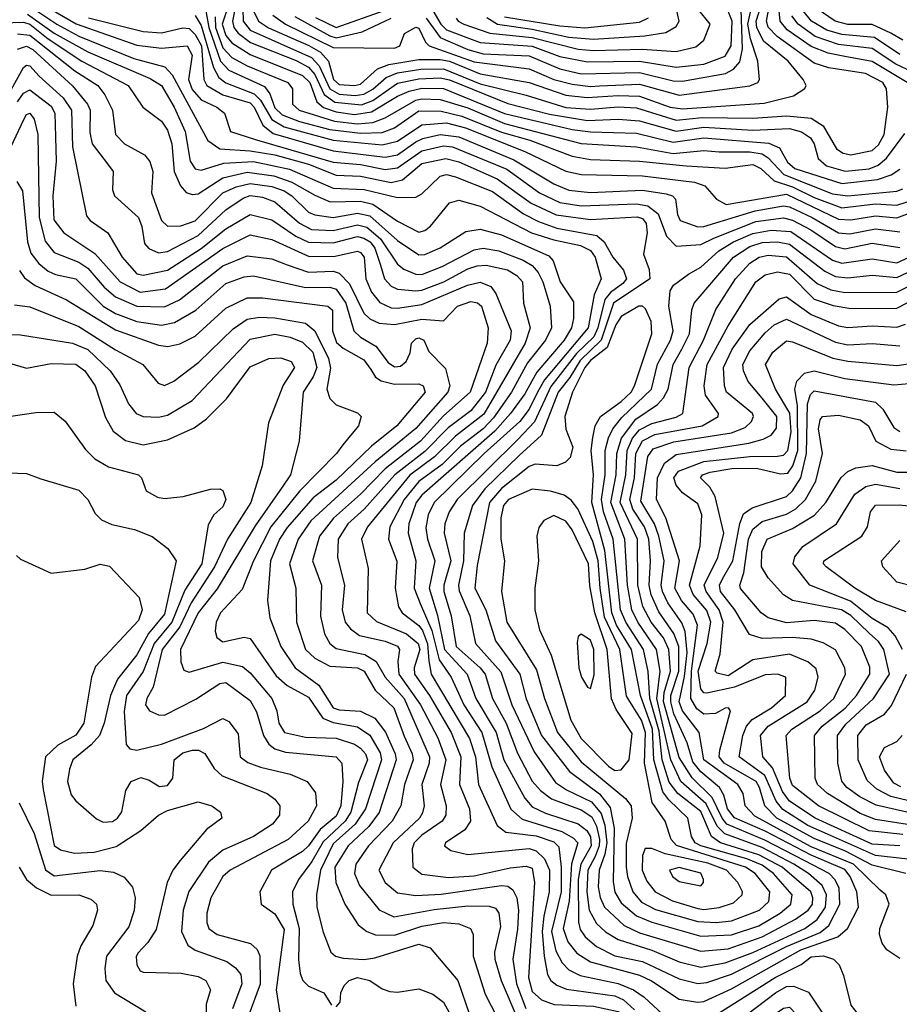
# Model space of a CAD drawing. Extents: x 501367 to 657802, y 482273 to 547541.
# Tile 126 of 256: x 539272 to 542143, y 520978 to 524190. Entities that reach past the tile are written whole.
import ezdxf

# ---------------------------------------------------------------- set-up
doc = ezdxf.new("R2010")
doc.units = 0

msp = doc.modelspace()

# ---------------------------------------------------------------- linework, layer by layer
at = {"layer": '0CON20XD'}
for points in [[(540796.9, 524196.9), (540831.2, 524175), (540945, 524158.9), (541065, 524133.1), (541145, 524126.2), (541312.8, 524137.2), (541381.3, 524148.7), (541415, 524167.6), (541424.7, 524185.3), (541387.9, 524355)], [(539311.9, 524261.9), (539456.8, 524176.8), (539655, 524107.3), (539735, 524097.6), (539819.4, 524105), (539835, 524073.8), (539823.5, 523995), (539835, 523961.8), (539865, 523929.1), (539915.9, 523905), (539941.2, 523885), (539960.6, 523825), (540045, 523798), (540295, 523725.5), (540385, 523718.1), (540465, 523700.8), (540505, 523707), (540585, 523762.3), (540655, 523778), (540684.9, 523774.9), (540862, 523702), (540968.7, 523625), (541035, 523593.8), (541105, 523582.6), (541285, 523589.8), (541322.8, 523582.8), (541356.2, 523556.2), (541383.5, 523483.5), (541415, 523451.6), (541495, 523456.9), (541537.6, 523477.6), (541675, 523531.5), (541765, 523543.3), (541795, 523536.5), (541854.8, 523504.8), (541935, 523449.6), (541965, 523442.7), (542055, 523460.7), (542145, 523446.9)], [(539999.4, 524265), (540002.1, 524185), (540025, 524155.6), (540225, 524066.2), (540249.3, 524039.3), (540284.2, 523964.2), (540315, 523947.1), (540367.2, 523942.8), (540395, 523947.4), (540425, 523962.9), (540468.8, 524001.2), (540505, 524017), (540581.4, 524028.6), (540655, 524029.7), (540775, 523981.1), (540925, 523944.3), (541055, 523904), (541135, 523898.6), (541225, 523905.3), (541285, 523902.5), (541415, 523862.1), (541499.2, 523870.8), (541665, 523868.5), (541776.4, 523876.4), (541855, 523868.8), (541895, 523843.5), (541938.5, 523768.5), (541959.6, 523755), (541985, 523748.7), (542055, 523763.2), (542075, 523781.7), (542093.3, 523815), (542105.8, 523905), (542101.2, 523965), (542089.6, 523985), (542032.7, 524015), (541913.3, 524033.3), (541865, 524048.2), (541744.5, 524135), (541715.3, 524165.3), (541710, 524185), (541724.2, 524265)], [(540030.1, 524230.1), (540051.9, 524185), (540083.9, 524163.9), (540216.3, 524106.3), (540254.1, 524084.1), (540279.7, 524055), (540296.3, 523995), (540315, 523978.8), (540365, 523975.1), (540385, 523979.7), (540440.3, 524029.7), (540476.6, 524043.4), (540575, 524059.8), (540645, 524060.1), (540675, 524054.6), (540775, 524013.9), (540935, 523985.3), (541055, 523943.5), (541123.9, 523936.1), (541225, 523943.1), (541295, 523940.1), (541395, 523904.3), (541435, 523898.8), (541702.5, 523917.5), (541797.9, 523942.1), (541834.3, 523965.7), (541838.9, 523975), (541829.7, 523995), (541780.4, 524055), (541699.8, 524119.8), (541677.6, 524165), (541676.3, 524185), (541700.5, 524265)], [(540098.7, 524205), (540140, 524175), (540295, 524099.5), (540495, 524097.5), (540513.3, 524105), (540527.8, 524145), (540565, 524165.7), (540575, 524162.3), (540597.1, 524117.1), (540608.9, 524105), (540755, 524052.6), (540935, 524029.8), (541015.3, 523995), (541075, 523979.2), (541135, 523971.9), (541165, 523974.3), (541295, 523979.5), (541425, 523943.3), (541655, 523974.5), (541681.1, 523985), (541687.3, 523995), (541681.2, 524055), (541657.3, 524127.3), (541649, 524175), (541668.7, 524265)], [(540598.6, 524195), (540645, 524131.8), (540735, 524092.6), (540785, 524079.2), (540935, 524071.8), (541035, 524030.1), (541105, 524013.7), (541295, 524017.7), (541405, 523990.5), (541435, 523989.1), (541575.5, 524014.5), (541601.8, 524028.2), (541622.7, 524052.7), (541631.8, 524095), (541625.9, 524255)], [(542168.4, 523985), (542055, 524053.8), (541965, 524069.6), (541910.9, 524080.9), (541855, 524103), (541777.5, 524157.5), (541754.7, 524185), (541745.7, 524274.3)], [(539305, 524233.8), (539394, 524175), (539465, 524136.7), (539645, 524064), (539746.1, 524036.1), (539769.8, 524009.8), (539885.8, 523795.8), (539925, 523768.6), (540025, 523762.3), (540105, 523748.9), (540215, 523718.9), (540305, 523682.9), (540385, 523679.5), (540485, 523658.9), (540521.9, 523668.1), (540585, 523720.5), (540662.7, 523737.3), (540705, 523726.4), (540830.9, 523670.9), (540941.5, 523591.5), (541023.1, 523553.1), (541135, 523538.4), (541287.1, 523547.1), (541305, 523541.6), (541316.6, 523525), (541320.2, 523495), (541308.4, 523425), (541326.9, 523375), (541329.1, 523345), (541210.8, 523265), (541170, 523145), (541101.3, 523078.7), (541067.5, 523022.5), (541029.8, 522975), (540975.3, 522834.7), (540901.9, 522768.1), (540790.5, 522659.5), (540750.3, 522605), (540722.8, 522515), (540720.8, 522425), (540704.6, 522345), (540706.2, 522326.2), (540741.7, 522245), (540759.5, 522155), (540842.4, 522062.4), (540879, 521955), (540951.5, 521801.5), (541021.4, 521701.4), (541057.4, 521677.4), (541138.4, 521638.4), (541170.2, 521600.2), (541182.5, 521562.5), (541188.7, 521505), (541182.3, 521467.7), (541163.1, 521415), (541160.7, 521360.7), (541166.4, 521326.4), (541181.4, 521295), (541245.1, 521235.1), (541295, 521211), (541495, 521151.3), (541585, 521159.1), (541695, 521198.2), (541804.3, 521255.7), (541845.1, 521284.9), (541859.3, 521305), (541860.8, 521325), (541854.2, 521345), (541761.1, 521425), (541685, 521465), (541559.8, 521505), (541529.6, 521525), (541495, 521606.3), (541420.6, 521665), (541392.4, 521702.4), (541368.7, 521775), (541359, 521869), (541328.8, 521975), (541323, 522063), (541308.6, 522135), (541250.5, 522225), (541233.3, 522265), (541209.4, 522495), (541177.6, 522585), (541171, 522625), (541183.3, 522705), (541183.3, 522785), (541194, 522826), (541207.9, 522855), (541237.4, 522892.6), (541334, 522985), (541354.2, 523065.8), (541396.1, 523145), (541405.1, 523175), (541391.2, 523255), (541394.7, 523305.3), (541405.9, 523324.1), (541455, 523360), (541495, 523383), (541554, 523436), (541602.4, 523465), (541665, 523492.2), (541725, 523503.2), (541788.6, 523498.6), (541925, 523405.6), (541955, 523395.6), (542055, 523410.4), (542135, 523396.3), (542225, 523438.4)], [(539876.9, 524236.9), (539889.2, 524165), (539927.4, 524055), (539955, 524024.9), (540071.8, 523971.8), (540088.7, 523948.7), (540105, 523902.8), (540129.2, 523879.2), (540185, 523857.5), (540285, 523831.3), (540385, 523819.9), (540455, 523822.4), (540495, 523836.9), (540575, 523892.3), (540648.3, 523891.7), (540715, 523875.8), (540845, 523823.4), (540936.7, 523796.7), (541075, 523744.6), (541135, 523733.6), (541295, 523728.4), (541447, 523713), (541575, 523705.8), (541665, 523717.1), (541691, 523705), (541734.2, 523664.2), (541795, 523645.1), (541865, 523610.1), (541955, 523576.8), (542065, 523589.1), (542135, 523585.5), (542229.6, 523615)], [(539956.1, 524243.9), (539933.4, 524175), (539945, 524138.3), (539965, 524114.9), (540025, 524076.3), (540195, 524008.4), (540218.8, 523985), (540242, 523922), (540263.7, 523903.7), (540305, 523889.1), (540365, 523881.3), (540420.9, 523889.1), (540505, 523940.2), (540543.5, 523956.5), (540585, 523966.4), (540655, 523966), (540855, 523883.5), (541075, 523831.5), (541135, 523823.9), (541285, 523819.4), (541405, 523790.6), (541505, 523804.9), (541716.8, 523786.8), (541751.6, 523771.6), (541778, 523725), (541801.8, 523705), (541955, 523655.5), (542071.4, 523668.6), (542116.1, 523683.9), (542145, 523701.9)], [(539978.4, 524245), (539966.4, 524185), (539971.6, 524165), (539985.7, 524145.7), (540025.2, 524115.2), (540175, 524056.6), (540215, 524035.5), (540235, 524010.8), (540266.5, 523946.5), (540300.8, 523920.8), (540387.5, 523912.5), (540425, 523926.3), (540505, 523983.2), (540575, 523997.4), (540645, 524000), (540675, 523994.3), (540865, 523916.4), (541001.4, 523881.4), (541125, 523861.6), (541225, 523865.7), (541295, 523860.3), (541415, 523826.5), (541505, 523839.3), (541665, 523829.8), (541785, 523834.7), (541824.2, 523824.2), (541853.6, 523805), (541865.5, 523785), (541877.7, 523737.7), (541905, 523713.5), (541966, 523696), (542045, 523703.3), (542073.9, 523715), (542101.7, 523738.3), (542161.6, 523818.4)], [(540237.4, 524197.4), (540305, 524164.4), (540465, 524221.1)], [(540620.1, 524220.1), (540647, 524175), (540665, 524156.7), (540775, 524116.2), (540945, 524103.4), (541035, 524070.5), (541125, 524052.1), (541295, 524054.9), (541415, 524035.3), (541505, 524045.1), (541575, 524071.5), (541594.4, 524105), (541597.2, 524185), (541575, 524242.1)], [(540697.2, 524195), (540702.9, 524185), (540721.8, 524175), (540806.4, 524146.4), (540945, 524131.5), (541095, 524093.8), (541145, 524089.1), (541303.9, 524093.9), (541415, 524086.4), (541478.9, 524101.1), (541505, 524123.1), (541526.2, 524175), (541485.6, 524225.6)], [(542145, 524076.2), (542061.9, 524131.9), (541955, 524141.6), (541906.4, 524156.4), (541856.7, 524185), (541829.3, 524219.3)], [(542155, 524123.6), (542115.7, 524145.7), (542055, 524174.1), (541975, 524174.7), (541933.8, 524185), (541875, 524225.4)], [(539297.9, 524207.9), (539385, 524146.2), (539494.9, 524084.9), (539698.3, 523998.3), (539735, 523975.6), (539776.2, 523905), (539812.3, 523825), (539829, 523729), (539845, 523703.1), (539865, 523698.9), (539938, 523722), (540035, 523727.3), (540152.8, 523702.8), (540295, 523640.7), (540396.1, 523636.1), (540505, 523609.7), (540565, 523610.9), (540585, 523622), (540645, 523679.8), (540665, 523685.2), (540695, 523677.6), (540815, 523629.6), (540916.9, 523556.9), (540965, 523531.3), (541025, 523509.9), (541155.8, 523485.8), (541180, 523465), (541208, 523415), (541242.5, 523372.5), (541252.5, 523345), (541241.1, 523328.9), (541200, 523300), (541182.5, 523277.5), (541159.6, 523185), (541145.8, 523155), (541089, 523101), (541006.1, 522993.9), (540952.1, 522877.9), (540898.9, 522821.1), (540700.3, 522625), (540673.5, 522585), (540659.4, 522545), (540657.3, 522515), (540679.7, 522425), (540656.1, 522345), (540656.8, 522325), (540680.6, 522245), (540696.6, 522145), (540775.5, 522075.5), (540791, 522055), (540814.9, 521975), (540860, 521895), (540897.2, 521797.2), (540945, 521705.3), (540971.5, 521675), (541007.6, 521647.6), (541105, 521612.1), (541139.3, 521589.3), (541155, 521559.3), (541164.3, 521515), (541164, 521495), (541150.2, 521459.8), (541126.2, 521415), (541123.1, 521345), (541131.2, 521285), (541155, 521241.4), (541184.1, 521214.1), (541225, 521189.3), (541335.2, 521154.8), (541425, 521116), (541495, 521099.2), (541575, 521113.1), (541665, 521146.7), (541834.4, 521225), (541875.5, 521254.5), (541902.3, 521295), (541905.6, 521335), (541891.1, 521365), (541846.4, 521405), (541798.6, 521435), (541695, 521488.9), (541573.5, 521533.5), (541549, 521559), (541512.3, 521632.3), (541429.7, 521705), (541396.9, 521775), (541351.9, 521975), (541362.3, 522065), (541350.5, 522135), (541289.7, 522225), (541270.6, 522265), (541256.4, 522345), (541247.3, 522495), (541201.3, 522615), (541218.8, 522705), (541220.9, 522775), (541236.4, 522825), (541282.9, 522887.1), (541353.9, 522935), (541373.9, 522956.1), (541388.4, 522985), (541404.6, 523065), (541433.8, 523115), (541457.8, 523165), (541466.1, 523243.9), (541473.9, 523265), (541601.6, 523415), (541655, 523450.1), (541695, 523463.3), (541745.1, 523465.1), (541785, 523457.8), (541899.7, 523369.7), (541935, 523352.4), (541975, 523347.7), (542055, 523356.3), (542135, 523348.9), (542225, 523391.5)], [(539496.5, 524196.5), (539675, 524151.9), (539735, 524147.7), (539805, 524163.2), (539825, 524161.4), (539845, 524142.1), (539865.3, 524105), (539873, 523995), (539883, 523975), (539935, 523944.7), (540025, 523918.7), (540037.7, 523905), (540065.5, 523845.5), (540099.3, 523819.3), (540295, 523762.1), (540465, 523741.2), (540505, 523749.7), (540565, 523791.1), (540587.5, 523802.5), (540645, 523815.3), (540705, 523808.3), (540885, 523733.4), (541015, 523654.2), (541065, 523634.1), (541135, 523626.4), (541305, 523633.7), (541382.4, 523622.4), (541403.3, 523615), (541412.7, 523605), (541419.2, 523555), (541427.7, 523535), (541485, 523514.5), (541505, 523515.5), (541673.1, 523566.9), (541765, 523582.5), (541785, 523580), (541858.7, 523545), (541945, 523495.1), (541981.9, 523491.9), (542065, 523507.6), (542145, 523498.4)], [(539845, 524203.4), (539865, 524171.4), (539904.4, 524034.4), (539921.8, 524001.8), (539945, 523983.6), (540038, 523948), (540058, 523928), (540094.8, 523864.8), (540135, 523840.7), (540295, 523796.6), (540455, 523781.6), (540505, 523794), (540585, 523847.3), (540665, 523853.1), (540726.8, 523836.8), (540920.4, 523760.4), (541055, 523696.3), (541105.1, 523685.1), (541305, 523680.5), (541475, 523659.7), (541508.1, 523648.1), (541546.1, 523605), (541577.6, 523587.6), (541775, 523620.6), (541945, 523539.8), (541985, 523537.2), (542065, 523550.6), (542135, 523543.8), (542255, 523587.8)], [(539910.5, 524199.5), (539911.3, 524165), (539935, 524098.3), (539965, 524066.5), (540015, 524039.6), (540146.9, 523985), (540163.1, 523965), (540163.1, 523915), (540184.2, 523895), (540299.4, 523859.4), (540375, 523850.6), (540424.9, 523855.1), (540465, 523869.7), (540565, 523927.3), (540585, 523932.1), (540645, 523929.5), (540735, 523902.8), (540855, 523851.5), (541104.3, 523785.7), (541285, 523775.1), (541405, 523753), (541505, 523762.8), (541555, 523758.5), (541655, 523759.5), (541695, 523751.9), (541715, 523739.2), (541766.4, 523685), (541925, 523622.3), (541975, 523614.9), (542135, 523631.1), (542155, 523638.3)], [(540170.3, 524200.3), (540285, 524136.9), (540305, 524131.3), (540389.9, 524150.1), (540484.7, 524195.3)], [(540855, 524199.3), (541035, 524170.2), (541116.6, 524163.4), (541295, 524181.8), (541324, 524196)], [(542222.3, 524002.3), (542131.7, 524045), (542055, 524095.7), (541945, 524109.5), (541868.1, 524135), (541812.9, 524175), (541792.4, 524202.4)], [(539215, 524179.6), (539285, 524182.1), (539305.3, 524175.3), (539365, 524127.5), (539475, 524054.9), (539625.8, 523975), (539674.3, 523904.3), (539735, 523858.9), (539755, 523829.3), (539769.1, 523785), (539776.3, 523695), (539797.5, 523647.5), (539815.9, 523625.9), (539835, 523619.8), (539855, 523621.7), (539935, 523673.9), (540015, 523692.6), (540101.2, 523681.2), (540160.1, 523660.1), (540235, 523617.1), (540286.1, 523596.1), (540385, 523597.6), (540425, 523587.9), (540505, 523533.2), (540575, 523497.3), (540595, 523502), (540613.4, 523516.6), (540675, 523592.5), (540705, 523601.5), (540775, 523581.7), (540942.9, 523495), (541015, 523471.4), (541103.1, 523453.1), (541135, 523437.6), (541150.3, 523415), (541169.5, 523345), (541147.6, 523292.4), (541127.4, 523185), (540985, 523015.4), (540961.7, 522975), (540935, 522918.9), (540905, 522879.7), (540788.4, 522775), (540625.5, 522615), (540605.8, 522575), (540598.1, 522531.9), (540602.8, 522495), (540626.7, 522425), (540609.1, 522335), (540636, 522246), (540658.4, 522135), (540732.3, 522055), (540760.9, 521975), (540827, 521865), (540852.3, 521775), (540920.4, 521650.4), (540945, 521622.5), (540988.4, 521601.6), (541095, 521567), (541122.7, 521545), (541135, 521524.2), (541137.7, 521495), (541103.5, 521435), (541095.5, 521385), (541095.6, 521245.6), (541101.5, 521221.5), (541118.2, 521198.2), (541155, 521166.6), (541215, 521136.2), (541305, 521117.6), (541425, 521061), (541485, 521045.7), (541515, 521048.6), (541595, 521075.6), (541775, 521166.1), (541885, 521212.4), (541913.2, 521235), (541948.8, 521305), (541946.4, 521356.4), (541933.5, 521383.5), (541914.5, 521405), (541834.3, 521445.7), (541703.8, 521513.8), (541579.7, 521565), (541564.6, 521584.6), (541532.7, 521652.7), (541466.9, 521716.9), (541425, 521783.5), (541373.9, 521966.1), (541375.5, 521995), (541396.6, 522065), (541390.7, 522135), (541373.7, 522173.7), (541332.8, 522225), (541305.7, 522275.7), (541290.2, 522345), (541288.5, 522495), (541232.3, 522615), (541250.3, 522705), (541254.6, 522785), (541272.4, 522825), (541295, 522852.1), (541335, 522873), (541415, 522893.2), (541436.6, 522905), (541456.9, 523055), (541504.1, 523145), (541544, 523245), (541608.3, 523345), (541655, 523395.9), (541685.4, 523415), (541715, 523421.3), (541775, 523416.5), (541875, 523329), (541919.2, 523309.2), (541965, 523299.6), (542135, 523301.1), (542217.9, 523342.1)], [(539265, 524144), (539305, 524139.5), (539452.8, 524022.8), (539527.1, 523975), (539550, 523945), (539575.7, 523895), (539585.3, 523815), (539614.6, 523785), (539679.7, 523749.7), (539697.1, 523727.1), (539707.3, 523695), (539702, 523625), (539735, 523534.6), (539755, 523516.9), (539798, 523518), (539845, 523534.3), (539935, 523625.4), (539979.1, 523645), (540025, 523655.5), (540095, 523646.2), (540135, 523631.7), (540160.6, 523615), (540215, 523562.5), (540235, 523553.7), (540295, 523544.4), (540375, 523559.3), (540415, 523549.7), (540505, 523470), (540575, 523422.5), (540595, 523423.8), (540645, 523446), (540728.8, 523498.8), (540775, 523506.2), (540845, 523487.9), (540999.4, 523419.4), (541013.2, 523403.2), (541036, 523335), (541079.4, 523269.4), (541079.2, 523215), (541072.9, 523185), (541048.8, 523145), (540960.1, 523039.9), (540920.4, 522969.6), (540874.6, 522905), (540822.6, 522847.4), (540585, 522639.2), (540565.8, 522615), (540542.4, 522545), (540540.1, 522515), (540565.5, 522425), (540559.7, 522335), (540579.3, 522285), (540617.3, 522197.3), (540641.7, 522101.7), (540680.4, 522045), (540721.6, 521955), (540781.1, 521865), (540812.9, 521752.9), (540874.9, 521614.9), (540911.8, 521581.8), (541041.2, 521541.2), (541080.1, 521520.1), (541094.2, 521505), (541073.5, 521436.5), (541066.1, 521313.9), (541045.6, 521225), (541061.1, 521181.1), (541090.9, 521145), (541135, 521116), (541295, 521072.6), (541333.8, 521053.8), (541424.6, 520994.6), (541484.3, 520984.3), (541505, 520986.7), (541595, 521028.1), (541821.2, 521155), (541942.5, 521197.6), (541974.4, 521225.6), (542009.6, 521295), (542004.5, 521345), (541982.2, 521395), (541965, 521417.5), (541855, 521463.8), (541705, 521542.9), (541605, 521585.7), (541582.6, 521615), (541570.3, 521660.3), (541556.3, 521685), (541495, 521736.5), (541468.7, 521768.7), (541450.9, 521830.9), (541406.9, 521925), (541397, 521965), (541397.6, 521985), (541423.7, 522065), (541423, 522145), (541407.5, 522187.5), (541358, 522258), (541333.5, 522313.5), (541326.2, 522345), (541331.1, 522425), (541326, 522495), (541311.1, 522535), (541273.2, 522593.2), (541264, 522625), (541279.2, 522695), (541283.5, 522775), (541305, 522815.9), (541345, 522836.9), (541499.6, 522865), (541551.8, 522895), (541552.5, 522905), (541510.7, 522965), (541506.1, 522995), (541516.2, 523065), (541585, 523190.9)], [(539265, 524094.2), (539295, 524103.9), (539315, 524093.2), (539444.7, 523974.7), (539493.8, 523915), (539502.6, 523895), (539501.6, 523821.6), (539508.5, 523785), (539559.3, 523719.3), (539577.9, 523695), (539575.3, 523635), (539581.8, 523615), (539660.5, 523545), (539671.3, 523515), (539679.5, 523459.5), (539693.9, 523443.9), (539725, 523429.1), (539755, 523433.4), (539855, 523486.3), (539945, 523569.5), (540001.8, 523608.2), (540025, 523616.5), (540065, 523610.7), (540105, 523595.8), (540185, 523526.2), (540225, 523505.6), (540295, 523502.7), (540375, 523520.6), (540405, 523513.1), (540450.3, 523475), (540505, 523392.7), (540526.4, 523376.4), (540565, 523360.2), (540585, 523359.1), (540650.7, 523385), (540755, 523439.6), (540785, 523444.3), (540835.6, 523435.6), (540916, 523406), (540945, 523387.6), (540964.9, 523364.9), (540980.1, 523335), (541004, 523255), (541008, 523185), (540988.8, 523145), (540929.8, 523070.2), (540877.4, 522975), (540818.9, 522891.1), (540785, 522855.5), (540710.9, 522799.1), (540650.6, 522739.4), (540575, 522683.2), (540526.7, 522625), (540480.2, 522535), (540475.6, 522495), (540503.5, 522423.5), (540497.2, 522335), (540509, 522275), (540520.7, 522255), (540575, 522213.5), (540587.3, 522197.3), (540603.6, 522153.6), (540608, 522098), (540615.7, 522055), (540740.6, 521845), (540760.3, 521785), (540769.5, 521695), (540831, 521561), (540858.9, 521538.9), (540957.4, 521527.4), (541015, 521507.4), (541032, 521492), (541039.6, 521425), (541039, 521345), (541008.3, 521215), (541022.1, 521152.1), (541042.7, 521112.7), (541065, 521089.8), (541101.9, 521071.9), (541225, 521045.5), (541275.5, 521025.5), (541310.6, 521000.6), (541385, 520931.6)], [(539245, 523961.2), (539285, 524034.3), (539295, 524041.6), (539305, 524040), (539336.1, 524006.1), (539414.5, 523935), (539441.7, 523895), (539444.9, 523774.9), (539490.2, 523550.2), (539502.7, 523535), (539560.4, 523495), (539606.7, 523415), (539655, 523361.3), (539675, 523356.4), (539755, 523373.1), (539865, 523443.9), (539945, 523507.8), (540025, 523554.5), (540095, 523537.4), (540173.3, 523483.3), (540215, 523464.4), (540295, 523462.2), (540375, 523482.2), (540395, 523477.6), (540415.6, 523465), (540431.4, 523445), (540449.3, 523389.3), (540463.2, 523345), (540485, 523320.7), (540505, 523310.8), (540565, 523305.9), (540585, 523307.7), (540656.5, 523335), (540735, 523376.9), (540765, 523386.8), (540795, 523388.8), (540864, 523374), (540894.8, 523355), (540912.9, 523335), (540916.2, 523265), (540938.2, 523185), (540922.5, 523135), (540787, 522903), (540695, 522831.2), (540626.1, 522763.9), (540545.8, 522704.2), (540407.8, 522535), (540387.8, 522495), (540409.8, 522399.8), (540405.8, 522255), (540436.6, 522226.6), (540535, 522186.6), (540573.2, 522155), (540578.6, 522135), (540559.9, 522075), (540560.6, 522055), (540609.8, 521985), (540680.7, 521865), (540712.4, 521785), (540707.8, 521695), (540739.8, 521615), (540743.9, 521575), (540725, 521546.7), (540662.3, 521505), (540658.8, 521495), (540679.2, 521479.2), (540735, 521466.2), (540935, 521486.5), (540958.2, 521478.2), (540985, 521452), (541001.1, 521415), (541000.2, 521345), (540982.6, 521265), (540977.3, 521215), (540984.3, 521134.3), (540994.8, 521075), (541005.7, 521055), (541025, 521039.8), (541057.2, 521027.2), (541215, 521005.3), (541242.6, 520992.6), (541279.3, 520959.3)], [(539265, 523922.1), (539285, 523950.2), (539305, 523961), (539375, 523908.4), (539387.5, 523885), (539391.3, 523728.7), (539380.5, 523615), (539383.2, 523536.8), (539415.9, 523495), (539517.3, 523427.3), (539600, 523335), (539665, 523301.3), (539748.5, 523311.5), (539935, 523444), (540025, 523487.8), (540095, 523473.3), (540217.2, 523417.2), (540301.8, 523418.2), (540374.4, 523434.4), (540385, 523431), (540397, 523415), (540401.8, 523345), (540420.8, 523300.8), (540447.2, 523267.2), (540485, 523250.4), (540505, 523248.4), (540585, 523260.6), (540734.2, 523324.2), (540775, 523333.8), (540810.1, 523320.1), (540826.3, 523296.3), (540876.7, 523175), (540873.1, 523145), (540826.6, 523063.4), (540792.4, 522975), (540745, 522914), (540671.1, 522858.9), (540595, 522780.8), (540496.2, 522705), (540396.5, 522593.5), (540343.4, 522545), (540312, 522495), (540309.1, 522435), (540332.1, 522345), (540324.8, 522265), (540334.4, 522225), (540352.2, 522202.2), (540381.5, 522181.5), (540465, 522162.7), (540505, 522145.9), (540511.9, 522135), (540506.3, 522096.3), (540509.5, 522055), (540580.9, 521955), (540636.7, 521846.7), (540662.8, 521775), (540646.1, 521695), (540664.1, 521625), (540662.8, 521595), (540651.6, 521575), (540585, 521529.2), (540560, 521505), (540553.4, 521485), (540555.3, 521425), (540585, 521402.2), (540672, 521392), (540755, 521396.8), (540873.2, 521423.2), (540925, 521428.7), (540945, 521421.4), (540952.5, 521375), (540933.1, 521065), (540945, 521019.7), (540975, 520992.1)], [(539228.3, 523741.7), (539285, 523862.7), (539295, 523880.3), (539305, 523885.3), (539319.6, 523865), (539332, 523815), (539335.7, 523545), (539355, 523467.8), (539385, 523430.6), (539465, 523399.3), (539495, 523379.8), (539547.6, 523317.6), (539585, 523286.3), (539655, 523255.1), (539745, 523253.3), (539793.7, 523276.3), (539935, 523387.1), (540015, 523419.8), (540095, 523410.3), (540145, 523390), (540215, 523366.9), (540295, 523369.5), (540315, 523363.4), (540348.4, 523328.4), (540395, 523232.5), (540415, 523213.7), (540445, 523200.2), (540495, 523195.6), (540585, 523213), (540655, 523207.8), (540701.5, 523255), (540745, 523271), (540766.4, 523266.4), (540779.8, 523255), (540801.7, 523185), (540797.5, 523135), (540742.3, 522975), (540655, 522897.5), (540580.8, 522815), (540465.2, 522724.8), (540385, 522642.3), (540296.2, 522563.8), (540250.8, 522505), (540227.7, 522425), (540257.8, 522345), (540254.1, 522244.1), (540266.7, 522186.7), (540284.9, 522154.9), (540305, 522138.4), (540398.5, 522118.5), (540436.1, 522096.1), (540465.6, 522045), (540527.2, 521975), (540609.5, 521785), (540608.3, 521765), (540584.3, 521695), (540592, 521625), (540587.2, 521602.8), (540577.2, 521585), (540491.6, 521505), (540444.8, 521415), (540465.3, 521375), (540505, 521341), (540565, 521332.3), (540647.4, 521337.4)], [(539262.5, 523662.5), (539281.4, 523631.4), (539298.1, 523465), (539308.7, 523428.7), (539334.3, 523395), (539365, 523369.5), (539388.8, 523358.8), (539455, 523344.8), (539544.3, 523255), (539585, 523231.6), (539655, 523204.9), (539735, 523193.1), (539777.3, 523202.7), (539847.3, 523242.7), (539945, 523329), (540005, 523351.5), (540035, 523354.2), (540205, 523315.9), (540285, 523317.5), (540305, 523310.8), (540336.7, 523265), (540362.9, 523175), (540384.4, 523154.4), (540435.1, 523125.1), (540475, 523071.6), (540495, 523057.8), (540515, 523060), (540533.1, 523075), (540546.5, 523103.5), (540550.8, 523135), (540565, 523149.2), (540575, 523152.5), (540590.9, 523145), (540608, 523108), (540661.8, 523051.8), (540676, 522995), (540670, 522975), (540565, 522856.1), (540432.1, 522747.9), (540222.3, 522555), (540181.6, 522495), (540153, 522415), (540173.7, 522335), (540176, 522225), (540205.1, 522135.1), (540235, 522107.3), (540285, 522081.3), (540375, 522075.6), (540396.8, 522065), (540432.7, 522002.7), (540493.7, 521945), (540527.6, 521852.4), (540553.5, 521795), (540556.6, 521775), (540528.3, 521695), (540516.3, 521625), (540488.3, 521575), (540410.5, 521495), (540369.5, 521435), (540364.8, 521405), (540381.6, 521365), (540445, 521285.7), (540493.4, 521263.4), (540625, 521287.4), (540735, 521298.8), (540805, 521297.6), (540825, 521291.2), (540835.9, 521275), (540841.5, 521231.5), (540822.3, 521147.7), (540823.4, 521125), (540843.9, 521055), (540897.7, 520927.7)], [(539271.4, 523371.4), (539287.6, 523347.6), (539322.4, 523322.4), (539425.6, 523275.6), (539585, 523178), (539725, 523128.3), (539756, 523124), (539795, 523133), (539845, 523157.8), (539945, 523249.1), (540015, 523282.3), (540065, 523282.4), (540277.5, 523255), (540292.9, 523242.9), (540293.3, 523175), (540306.7, 523136.7), (540328, 523118), (540395, 523080), (540418.7, 523048.7), (540433.8, 523023.8), (540451.5, 523011.5), (540495, 523001.3), (540575, 523002.1), (540588.8, 522995), (540595.5, 522975), (540503.1, 522865), (540420.9, 522799.1), (540305, 522687.6), (540230.4, 522629.6), (540145, 522533.6), (540120, 522495), (540091.1, 522425), (540080.6, 522295), (540088.8, 522238.8), (540124.1, 522145), (540171.7, 522075), (540248.9, 522018.9), (540295, 521945.5), (540315, 521938.6), (540385, 521933.8), (540431.7, 521911.7), (540466.1, 521866.1), (540497.5, 521795), (540500.7, 521775), (540446, 521604), (540411.7, 521558.3), (540344.5, 521495), (540301, 521425), (540303.6, 521375), (540333, 521305), (540377.2, 521237.2), (540404.8, 521214.8), (540433.9, 521203.9), (540495, 521202.8), (540585, 521233), (540655, 521244.6), (540705, 521240.3), (540743.1, 521225), (540752.7, 521205), (540752.7, 521135), (540791.3, 521011.3), (540830.4, 520935)], [(541585, 523190.9), (541675.2, 523335), (541705, 523357.8), (541745, 523367.2), (541785, 523360), (541865, 523278.6), (541927.3, 523257.3), (541985, 523248.1), (542135, 523249), (542225, 523295.4)], [(539255, 523260.3), (539305, 523253.5), (539465, 523189.1), (539585, 523113), (539673.8, 523065), (539724.7, 523004.7), (539745, 522996.5), (539775, 523011.2), (539857.4, 523072.6), (539968.6, 523181.4), (540015, 523213.1), (540055, 523219.5), (540105, 523217.6), (540205, 523199.8), (540235.1, 523175.1), (540279.6, 523085), (540286.6, 523053.4), (540275.2, 522985), (540284.5, 522954.5), (540305, 522933.3), (540375, 522907.1), (540387.1, 522895), (540377.5, 522865), (540326.5, 522803.5), (540306.7, 522775), (540187, 522653), (540091.7, 522535), (540034.9, 522425), (539998.6, 522331.4), (539927.5, 522255), (539913.8, 522225), (539910.4, 522195), (539915.6, 522175), (539935, 522160), (540005, 522175.4), (540025, 522170.7), (540109.8, 522049.8), (540145, 522018.1), (540215, 521979.6), (540261.4, 521911.4), (540295, 521897), (540375, 521883.4), (540415.3, 521855.3), (540448.4, 521798.4), (540453.2, 521775), (540400.4, 521615)], [(542145, 521126.8), (542102.5, 521155), (542087.3, 521177.3), (542078.2, 521205), (542079.2, 521225), (542110, 521305), (542098.9, 521335), (542080.6, 521350.6), (541993.3, 521435), (541855, 521491.9), (541672, 521592), (541639.8, 521625), (541634, 521665), (541616.4, 521695), (541505.4, 521775), (541490.3, 521865), (541435.1, 521935), (541424.6, 521965), (541442.4, 522047.6), (541450.2, 522125), (541444.2, 522194.2), (541432.8, 522222.8), (541387.6, 522287.6), (541369.9, 522325), (541365.7, 522345), (541375.6, 522425), (541358.4, 522505), (541344.3, 522545), (541299.2, 522619.2), (541322.8, 522765), (541339.8, 522790.2), (541407.1, 522812.9), (541595, 522842.1), (541639.9, 522860.1), (541661, 522879), (541667.6, 522895), (541663.8, 522905), (541579, 522975), (541572.5, 522995), (541569.6, 523055), (541598, 523115), (541655, 523195.7), (541751, 523279), (541775, 523285.7), (541855, 523228.6), (541945, 523191.8), (541975, 523185.5), (542055, 523191.1), (542135, 523187.3), (542163.3, 523196.7)], [(541495, 521199.8), (541595, 521204), (541685, 521234.2), (541754.4, 521275), (541789.5, 521305), (541793.8, 521335), (541732.1, 521405), (541695, 521431.7), (541645, 521452.2), (541495, 521494.5), (541476.3, 521505), (541464.8, 521525), (541453.2, 521585), (541390.4, 521645), (541371.3, 521671.3), (541341.9, 521775), (541337.3, 521875), (541298.4, 521985), (541269.4, 522135), (541219.8, 522215), (541204.5, 522255), (541182, 522458), (541139.1, 522615), (541145.3, 522705), (541137.5, 522785), (541142.5, 522827.5), (541150.7, 522865), (541167.7, 522895), (541235, 522944), (541267.9, 522975), (541279.2, 522995), (541335.6, 523165), (541333, 523205), (541315, 523246.9), (541305, 523255.2), (541292.9, 523255), (541235, 523221.2), (541217.4, 523195), (541189.1, 523120.9), (541135, 523077.9), (541116.5, 523055), (541076.5, 522975), (541051.7, 522895), (541054.4, 522854.4), (541077.7, 522795), (541068.7, 522761.3), (541053.5, 522746.5), (541025.4, 522734.6), (540955, 522740), (540935, 522732.7), (540845, 522660.6), (540805.4, 522615), (540765, 522409.2), (540757.4, 522335), (540793.7, 522265), (540825, 522164), (540904.3, 522055), (540925.2, 521974.8), (540975.1, 521855), (541066.8, 521736.8), (541164.4, 521664.4), (541199.4, 521619.4), (541212.5, 521552.5), (541208.8, 521378.8), (541215, 521343.8), (541235, 521309.1), (541285, 521266.5), (541335.3, 521245.3), (541495, 521199.8)], [(542164.5, 521405), (542055, 521431.9), (541967.4, 521477.4), (541865, 521518.2), (541743.7, 521585), (541704.3, 521625), (541687.2, 521685), (541675.6, 521705), (541571.9, 521765), (541554.9, 521785), (541556.8, 521806.8), (541591.9, 521935), (541586, 521945), (541575, 521944.4), (541543.2, 521926.8), (541505, 521924.8), (541482, 521942), (541463, 521975), (541465.1, 522065.1), (541484.9, 522215), (541470.8, 522250.8), (541432.5, 522295), (541410.3, 522335), (541425.4, 522425), (541380.9, 522565), (541351.1, 522625), (541354.4, 522695), (541376.7, 522743.3), (541415, 522771.1), (541651.6, 522808.4), (541699, 522821), (541725.1, 522834.9), (541742.3, 522857.7), (541743.6, 522895), (541695.6, 522955), (541649.5, 523009.5), (541634.1, 523044.1), (541632.7, 523065), (541655, 523110), (541705, 523168.8), (541735, 523194.5), (541775, 523213), (541935, 523137.6), (541975, 523129), (542055, 523133.3), (542145, 523125.5)], [(539105, 523166.9), (539275, 523161.6), (539445, 523134.5), (539495, 523113.6), (539568.1, 523045), (539598.8, 522998.8), (539627.3, 522937.3), (539652, 522905), (539675, 522895.8), (539725, 522893.5), (539755, 522899.8), (539835, 522947.6), (540025, 523147.4), (540105, 523163.6), (540155, 523154.5), (540195, 523137.7), (540228.8, 523105), (540242.5, 523055), (540230.4, 523025), (540197.3, 522975), (540184.7, 522815), (540156, 522705), (540128.9, 522665), (540041.1, 522538.9), (539916.9, 522333.1), (539855, 522254.8), (539796.7, 522135), (539798.4, 522095), (539808.3, 522068.3), (539825, 522060.9), (539935, 522093.8), (539999.5, 522079.5), (540025, 522059.3), (540094.8, 521975), (540111.9, 521935), (540118.4, 521895), (540136.2, 521865), (540205, 521848.8), (540305, 521846.5), (540365, 521826.1), (540385, 521813), (540400.4, 521795), (540407, 521775), (540378.4, 521701.6), (540352.5, 521605)], [(542402, 521425), (542065, 521463.4), (541918.8, 521528.8), (541845, 521561.6), (541763.3, 521613.3), (541740.7, 521640.7), (541703.8, 521723.8), (541620.7, 521785), (541631.9, 521855), (541644.7, 521885.3), (541662.9, 521907.1), (541726.1, 521945), (541771.2, 521985), (541772.9, 522045), (541745, 522054.6), (541705, 522052.5), (541605, 522012.3), (541515, 521993.3), (541505, 521993.5), (541495, 522006.6), (541486.4, 522065), (541516.3, 522155), (541527.9, 522225), (541515, 522263), (541470.6, 522315), (541457.8, 522345), (541493.1, 522473.1), (541498.7, 522575), (541485, 522610.5), (541435, 522646.5), (541415, 522671.1), (541407.6, 522695), (541422.4, 522717.6), (541505, 522748.8), (541655.1, 522765.1), (541745, 522765.7), (541765, 522769.8), (541779.5, 522785), (541789.6, 522845), (541785.9, 522905.9), (541739, 522985), (541706.3, 523065), (541730.8, 523105), (541775, 523141.9), (541795, 523139.6), (541926.3, 523086.3), (541975, 523075.7), (542135, 523061.4), (542255, 523079.8)], [(539175, 523088.3), (539295, 523053.2), (539375, 523068), (539455.7, 523065.7), (539484.7, 523045), (539518.7, 522995), (539552.2, 522892.2), (539577.8, 522847.8), (539617.1, 522817.1), (539675, 522803.4), (539755, 522818.9), (539841.4, 522858.6), (539881.7, 522888.3), (539946.9, 522953.1), (540025, 523057.8), (540085.8, 523085), (540125, 523087.1), (540157.9, 523075), (540169.3, 523055), (540132.2, 522997.8), (540084.2, 522875)], [(542145, 521494.5), (542055, 521500.2), (541868.3, 521585), (541785, 521641), (541761.5, 521671.5), (541729.1, 521749.1), (541698.1, 521785), (541689.8, 521855), (541715.2, 521885), (541842.7, 521965), (541867.1, 522002.9), (541878.7, 522045), (541871.7, 522071.7), (541844.9, 522094.9), (541785, 522120.5), (541665, 522101.4), (541585, 522049.4), (541548.1, 522058.1), (541542.2, 522065), (541558.7, 522121.3), (541568.3, 522225), (541555.5, 522265), (541513, 522325), (541506.6, 522345), (541551, 522435), (541570.8, 522515), (541542.1, 522635), (541524.4, 522664.4), (541494.2, 522695), (541500.6, 522705), (541526.1, 522713.9), (541596, 522726), (541676.7, 522726.7), (541755, 522708.3), (541779.1, 522710.9), (541795.9, 522734.1), (541811.6, 522785), (541810.5, 522930.5), (541801.8, 522985), (541808.8, 523011.2), (541833.2, 523036.8), (541865, 523044.5), (541965, 523019.1), (542125, 522999.2), (542225, 523007.3)], [(542155, 521531.3), (542045, 521544.1), (541879.3, 521625), (541795, 521692), (541785.5, 521715), (541773.9, 521855), (541791.9, 521875), (541884.4, 521935), (541929.5, 521975), (541967, 522055), (541965.2, 522075), (541934.4, 522134.4), (541895, 522157.5), (541855, 522168.8), (541794, 522174), (541695, 522171.2), (541654.5, 522184.5), (541605.8, 522265), (541560, 522325), (541556.1, 522345), (541566, 522366), (541599.8, 522425), (541623.1, 522546.9), (541635, 522578.2), (541662.8, 522597.2), (541775, 522634.8), (541795, 522653.3), (541821.7, 522695), (541839.8, 522775), (541843.6, 522936.4), (541852.8, 522967.2), (541865, 522978.7), (542065, 522942.7), (542089.6, 522919.6), (542125, 522859.6), (542145, 522846.5)], [(539243.4, 522896.6), (539325, 522908.8), (539385, 522910), (539420.5, 522880.5), (539487.3, 522787.3), (539517.5, 522757.5), (539561.7, 522731.7), (539660, 522705), (539670, 522695), (539685, 522652.5), (539721.8, 522631.8), (539745, 522628), (539806, 522634), (539895, 522658.1), (539925, 522660), (539935, 522654.2), (539944.6, 522625), (539935, 522600.5), (539905.8, 522574.2), (539887.8, 522542.2), (539866.8, 522415), (539811.3, 522328.7), (539769.2, 522225), (539711, 522155), (539675, 522063.4), (539621.4, 521985), (539613.1, 521933.1), (539620, 521825), (539631.7, 521811.7), (539655, 521806.9), (539735, 521826.1), (539872, 521878), (539935, 521910), (539955, 521900), (539985, 521860), (539991.5, 521785), (540016.4, 521766.4), (540058.4, 521751.6), (540155, 521728.5), (540210.4, 521705), (540237.2, 521667.2), (540241.4, 521625), (540213.3, 521575), (540148.1, 521515), (539959.1, 521415), (539935.1, 521394.9), (539895.6, 521325), (539882.9, 521275), (539883.2, 521245), (539890, 521225), (539917.1, 521205), (540026.1, 521176.1), (540046.9, 521156.9), (540056.1, 521136.1), (540056.8, 521043.2), (540016.8, 520935)], [(540084.2, 522875), (540063.7, 522735), (540027, 522615), (539950.5, 522495), (539908.3, 522405), (539832.2, 522287.8), (539795, 522209.6), (539737.8, 522135), (539707.9, 522012.1), (539687.1, 521975), (539683.1, 521955), (539696, 521935), (539725, 521922.3), (539745, 521920.8), (539846.7, 521973.3), (539925, 522024.8), (539945, 522028), (540025, 521969.1), (540045, 521931.8), (540067.7, 521855), (540085, 521826.6), (540105, 521811.4), (540139.3, 521800.7), (540305.4, 521785), (540323.2, 521765), (540326.5, 521705), (540320.8, 521625), (540305, 521591.3), (540252.4, 521547.6), (540215, 521494.8), (540195, 521476.5), (540094.1, 521415), (540056.1, 521345), (540060.5, 521305), (540105, 521272.6), (540135, 521222), (540109.1, 521025), (540134.3, 520865)], [(542205, 521559.4), (542065, 521580.4), (542015, 521600.1), (541908.3, 521665), (541876.1, 521695), (541868.3, 521715), (541866, 521855), (541891.2, 521885), (541966.2, 521943.8), (542003.6, 521985), (542047.3, 522055), (542047.3, 522077.3), (542019.8, 522145), (541965, 522200.6), (541935, 522221.2), (541865, 522230.3), (541775, 522222.4), (541715, 522239), (541692.3, 522255), (541625, 522333.9), (541622.4, 522345), (541635.1, 522384.9), (541651.2, 522495), (541665, 522527.6), (541695, 522552.6), (541775, 522576.7), (541805.4, 522594.6), (541837.3, 522625), (541870.2, 522685), (541892.7, 522775), (541879.2, 522855), (541884.7, 522885), (541892.7, 522895), (541945, 522899.6), (542015.7, 522885), (542042.5, 522865), (542066.2, 522815), (542115, 522788.9), (542165, 522783.1)], [(539205, 522713.1), (539295, 522710), (539341.8, 522691.8), (539465, 522654.7), (539494.7, 522625), (539518.8, 522578.8), (539538.8, 522558.8), (539572.6, 522542.6), (539646.8, 522526.8), (539705, 522503.8), (539755.5, 522465), (539783.1, 522425), (539745, 522250.4), (539692.4, 522187.6), (539655, 522117.7), (539591.4, 522038.6), (539568.7, 521985), (539548.5, 521895), (539532.8, 521855), (539505.5, 521824.5), (539445.3, 521775), (539434.8, 521745), (539428, 521705), (539440.8, 521660.8), (539455, 521641.6), (539522.7, 521582.7), (539545, 521572.1), (539575, 521573.9), (539592, 521585), (539605.6, 521605.6), (539618.2, 521675), (539636.1, 521705), (539667.6, 521717.6), (539695, 521709.1), (539728.3, 521688.3), (539755, 521691.4), (539771.8, 521715), (539776.4, 521775), (539805, 521797.8), (539836.7, 521806.7), (539856.4, 521806.4), (539876.4, 521796.4), (539906.6, 521746.6), (539932.8, 521722.8), (540080, 521665), (540105, 521646.9), (540121.3, 521625), (540120.6, 521595), (540097.6, 521565), (540035, 521525.6), (539935, 521481.1), (539888.8, 521441.2), (539824.1, 521345.9), (539805.5, 521285), (539800, 521215), (539821, 521171), (539844.8, 521154.8), (539947.8, 521117.8), (539976.7, 521096.7), (539994.3, 521075), (539997.7, 521045), (539967, 520963)], [(542215, 521594.2), (542067.5, 521627.5), (542014.6, 521654.5), (541972.2, 521685), (541955.7, 521705.7), (541942.2, 521765), (541941, 521855), (541968.8, 521891.2), (542058.8, 521975), (542111.1, 522055), (542092.2, 522135), (542075, 522161.1), (542045, 522188.4), (541985, 522246.2), (541954.9, 522264.9), (541795, 522294.8), (541765, 522313.4), (541715, 522369.6), (541693.8, 522405), (541694.5, 522455), (541712.3, 522495), (541795, 522530), (541866, 522574), (541903.3, 522615), (541953.5, 522696.5), (541975, 522715.8), (542001.7, 522728.3), (542055, 522736.1), (542135, 522713.5), (542185, 522713.9)], [(541545, 521244.7), (541595, 521250.2), (541686.7, 521285), (541716.9, 521313.1), (541720.6, 521345), (541672.1, 521405), (541641.6, 521425), (541415.6, 521495.6), (541398, 521515), (541378.9, 521575), (541336.5, 521636.5), (541311, 521765), (541314.8, 521865), (541301.7, 521905), (541253.2, 521983.2), (541231, 522135), (541181, 522241), (541166.5, 522335), (541160.6, 522425), (541142.6, 522487.4), (541094.1, 522594.1), (541072.1, 522622.1), (541048.8, 522638.8), (541005, 522652.1), (540945, 522658.4), (540867.8, 522625), (540851.3, 522605), (540842.3, 522565), (540842.6, 522495), (540854.2, 522424.2), (540845.2, 522325), (540862.3, 522225), (540958.7, 522068.7), (540985, 521975.5), (541027.6, 521865), (541105, 521769.3), (541249.2, 521649.2), (541267.6, 521625), (541271.5, 521585), (541252.1, 521502.1), (541251.1, 521425), (541256.4, 521395), (541273.9, 521345), (541301.4, 521311.4), (541347, 521287), (541485, 521247.7), (541545, 521244.7)], [(542153, 522135), (542129.4, 522179.4), (542106.5, 522206.5), (542055, 522236.6), (541983.4, 522293.4), (541850.6, 522345), (541796.5, 522415), (541801.9, 522438.1), (541828.3, 522471.7), (541937.9, 522545), (541998.3, 522641.7), (542033.3, 522666.7), (542065.2, 522674.8), (542145, 522660.4)], [(542165, 522258), (542065, 522295.2), (541998.4, 522335), (541903.9, 522405), (541895.4, 522415), (541896.2, 522425), (542020.9, 522505), (542038.8, 522535), (542048.6, 522585), (542065, 522606.7), (542142.5, 522607.5), (542225, 522599.1)], [(541215, 521740.7), (541235, 521742.4), (541261.9, 521775), (541270.8, 521860.8), (541219.2, 521939.2), (541203.9, 521973.9), (541190, 522135), (541149.8, 522255), (541132.5, 522342.5), (541129.1, 522415), (541075, 522525.3), (541055, 522553.5), (541015, 522572.3), (540983.4, 522556.6), (540966.8, 522533.2), (540959.8, 522505), (540965.2, 522425), (540953.9, 522335), (540953.9, 522265), (540969.2, 522199.2), (541007.2, 522117.2), (541071.4, 521905), (541104.9, 521844.9), (541194.4, 521754.4), (541215, 521740.7)], [(542255, 522324.2), (542135, 522354.6), (542088.9, 522405), (542084.4, 522425), (542145, 522490.9)], [(539261.7, 522441.7), (539275, 522430), (539375, 522384.4), (539485, 522397.5), (539535, 522414.2), (539565, 522407.5), (539661.8, 522305), (539672.5, 522265), (539659.6, 522230.4), (539520.2, 522079.8), (539507.1, 522045), (539481.2, 521895), (539455, 521856.2), (539396.6, 521823.4), (539356.9, 521785), (539345.8, 521705.8), (539348.5, 521678.5), (539385, 521496.4), (539405, 521481.6), (539450.9, 521470.9), (539515, 521474), (539587.1, 521492.9), (539667.5, 521545), (539725.4, 521595), (539755, 521610), (539855, 521638), (539899.2, 521625), (539928, 521605), (539932, 521585), (539882.4, 521547.6), (539796.4, 521446.4), (539772.1, 521415), (539753.8, 521375), (539717.9, 521222.1), (539690.2, 521179.8), (539658.1, 521145), (539652.9, 521132.9), (539655, 521106.7), (539665, 521087.5), (539675, 521083.1), (539799.4, 521079.4), (539855, 521068), (539879.5, 521055), (539895.4, 521025), (539881.3, 520978.7), (539880.7, 520945)], [(541135, 522008), (541147, 522053), (541146.4, 522135), (541135, 522165.4), (541104.3, 522185.7), (541095, 522177.5), (541092.1, 522157.9), (541096.6, 522075), (541105.5, 522045), (541125, 522012.5), (541135, 522008)], [(542228.9, 521628.9), (542115.7, 521655.7), (542069.4, 521679.4), (542038.2, 521708.2), (542009, 521775), (542007.9, 521855), (542035, 521889.3), (542095.2, 521924.8), (542117.9, 521952.1), (542166.6, 522055)], [(542147.8, 521687.8), (542125, 521699.3), (542095, 521742), (542077.9, 521785), (542094.8, 521815.2), (542135, 521835.2), (542152.6, 521855)], [(539270.7, 521635), (539319.3, 521535), (539356.2, 521416.2), (539385, 521397.3), (539535, 521414.4), (539578.4, 521408.4), (539612.9, 521392.9), (539640.2, 521360.2), (539649.5, 521325), (539646, 521284), (539629, 521231), (539555.7, 521135), (539550.5, 521095), (539553.2, 521055), (539582, 521015), (539683.6, 520953.6)], [(540352.5, 521605), (540334.3, 521575), (540262.4, 521507.6), (540226, 521444), (540182.6, 521385), (540163.1, 521345), (540163.8, 521305), (540184.4, 521225), (540182.5, 521122.5), (540187.9, 521077.9), (540196.9, 521055), (540215, 521037.1), (540264.7, 521014.7), (540290.4, 520975)], [(540400.4, 521615), (540367.1, 521565), (540295, 521501), (540253.8, 521415), (540240.6, 521335), (540241.6, 521295), (540262.8, 521212.8), (540287.5, 521147.5), (540303.1, 521135), (540327.9, 521127.9), (540396.1, 521123.9), (540430.9, 521129.1), (540575, 521174.3), (540612.1, 521162.1), (540701.7, 521055), (540740, 520945)], [(541505, 521286.7), (541555, 521293.8), (541601.7, 521308.3), (541630.3, 521335), (541631.2, 521345), (541615.8, 521375), (541579.4, 521415), (541518.2, 521438.2), (541378.9, 521468.9), (541335, 521486), (541313.9, 521486.1), (541305, 521463.3), (541304, 521415), (541319.5, 521379.5), (541346.7, 521345), (541402.7, 521315), (541485, 521289.8), (541505, 521286.7)], [(539270.8, 521425), (539294.5, 521384.5), (539327.5, 521357.5), (539375, 521333.3), (539465.2, 521335.2), (539505, 521321.2), (539523.5, 521305), (539526.5, 521285), (539510.8, 521235), (539471.8, 521168.2), (539460, 521135), (539446.7, 521045), (539455, 520971.2)], [(541495, 521364.5), (541504.4, 521375), (541504.5, 521385), (541495, 521405.3), (541425, 521424.5), (541393.1, 521415), (541402.5, 521395), (541425, 521378), (541495, 521364.5)], [(540647.4, 521337.4), (540845, 521365.6), (540865, 521362.9), (540881.3, 521351.3), (540894.9, 521324.9), (540899.9, 521285), (540897.4, 521222.6), (540881.4, 521125), (540893.6, 521045), (540924.2, 520964.2)], [(541441.3, 520911.3), (541505, 520918.9), (541738.3, 521065), (541822.7, 521107.3), (541855, 521132.2), (541895.4, 521135.4), (541928.6, 521125), (541946.7, 521106.7), (541961.2, 521071.2), (541984.7, 520975), (542008.9, 520945), (542074.6, 520894.6), (542125, 520805.8), (542135, 520798.8), (542155, 520798.6)], [(540305, 520969.6), (540318.2, 520985), (540320.7, 521015), (540331.4, 521038.6), (540347.3, 521055), (540375, 521065.2), (540415, 521055.6), (540455, 521028), (540479.9, 521019.9), (540505, 521017.1), (540575, 521028), (540621.1, 521011.1), (540655, 520984.7), (540697.8, 520907.8)], [(541495, 520830.3), (541739, 521015), (541775, 521035.7), (541797.4, 521037.4), (541847, 521017), (541905, 520929.4)], [(540975, 520992.1), (541016.9, 520976.9), (541145, 520971.7), (541225, 520954.6), (541245, 520931.9), (541274.6, 520865), (541279.4, 520785), (541291, 520761), (541329.6, 520735), (541425, 520702.4), (541485, 520713.1), (541512.4, 520727.6), (541624.2, 520845), (541725, 520937.5), (541765, 520965.2), (541785, 520968.3), (541807.7, 520945), (541849.5, 520875), (541894.2, 520824.2), (541935.3, 520735.3), (542019.7, 520665), (542085.4, 520585), (542115, 520538.6), (542145, 520518.1)]]:
    msp.add_lwpolyline(points, dxfattribs=at)

doc.saveas('drawing.dxf')
